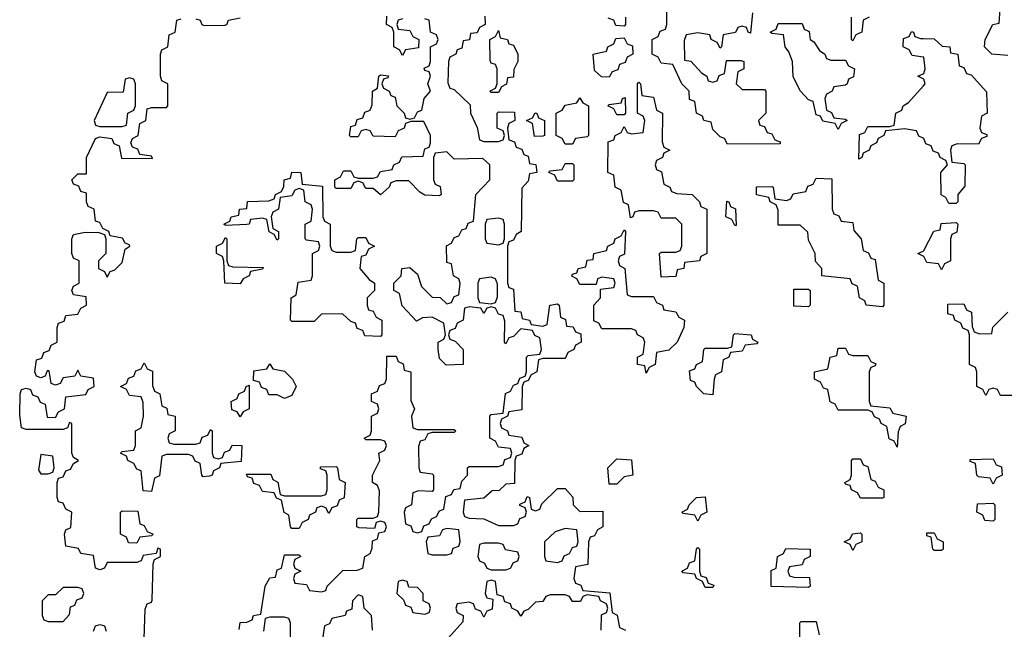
# Model space of a CAD drawing. Header units: inches. Extents: x 2774406 to 2911609, y 892737 to 1000506.
# Tile 48 of 79: x 2807553 to 2810220, y 964513 to 966163. Entities that reach past the tile are written whole.
import ezdxf

# ---------------------------------------------------------------- set-up
doc = ezdxf.new("R2010")
doc.units = ezdxf.units.IN
doc.header["$MEASUREMENT"] = 0
doc.layers.add('C8906', color=7, linetype='Continuous')
doc.layers.add('C8916', color=7, linetype='Continuous')

msp = doc.modelspace()

# ---------------------------------------------------------------- linework, layer by layer
at = {"layer": 'C8906', "color": 6}
for points in [[(2809538, 966182), (2809532.7, 966127.3), (2809526, 966130), (2809522, 966142), (2809510, 966146), (2809498, 966142), (2809491.6, 966128.4), (2809458, 966122), (2809454, 966090), (2809450, 966086), (2809442, 966102), (2809426, 966110), (2809422, 966122), (2809390, 966128), (2809358, 966122), (2809352.7, 966107.3), (2809354, 966054), (2809371.1, 966051.1), (2809399.6, 966019.6), (2809414, 966010), (2809418, 965998), (2809430, 965994), (2809442, 965998), (2809448, 966012), (2809462, 966018), (2809467.3, 966052.7), (2809507.3, 966052.7), (2809514, 966050), (2809514, 966030), (2809498, 966022), (2809494, 965990), (2809510, 965974), (2809570, 965974), (2809574, 965970), (2809574, 965910), (2809554, 965890), (2809558, 965878), (2809570, 965874), (2809578, 965858), (2809590, 965854), (2809598, 965838), (2809612.7, 965832.7), (2809612.7, 965827.3), (2809470, 965826), (2809462, 965842), (2809450, 965846), (2809430, 965866), (2809426, 965886), (2809406, 965890), (2809402, 965902), (2809386, 965910), (2809382, 965942), (2809367.3, 965947.3), (2809366, 965970), (2809346, 965990), (2809322, 966042), (2809290, 966046), (2809282, 966062), (2809266, 966070), (2809266, 966110), (2809282, 966118), (2809287.3, 966132.7), (2809302, 966138), (2809306, 966150), (2809306, 966210)], [(2807890, 964488), (2807892.7, 964567.3), (2807898, 964582), (2807910, 964586), (2807911.3, 964591.3), (2807914, 964690), (2807918, 964702), (2807934, 964710), (2807934, 964730), (2807927.3, 964732.7), (2807922, 964718), (2807887.3, 964712.7), (2807882, 964698), (2807870, 964694), (2807790, 964694), (2807782, 964678), (2807770, 964674), (2807758, 964678), (2807752.7, 964712.7), (2807718, 964718), (2807711.6, 964731.6), (2807678, 964738), (2807674, 964770), (2807678, 964782), (2807691.6, 964788.4), (2807694, 964830), (2807678, 964838), (2807670, 964854), (2807658, 964858), (2807654, 964870), (2807654, 964910), (2807658, 964922), (2807670, 964926), (2807678, 964942), (2807690, 964946), (2807698, 964962), (2807712, 964970), (2807698, 964978), (2807694, 964990), (2807694, 965070), (2807687.3, 965072.7), (2807682, 965058), (2807670, 965054), (2807570, 965054), (2807558, 965058), (2807552.7, 965092.7), (2807554, 965150), (2807558, 965162), (2807570, 965166), (2807582, 965162), (2807587.3, 965147.3), (2807602, 965142), (2807608, 965128), (2807622, 965122), (2807627.3, 965087.3), (2807650, 965086), (2807658, 965102), (2807674, 965110), (2807678, 965142), (2807731.6, 965148.4), (2807738, 965162), (2807754, 965170), (2807752.7, 965192.7), (2807718, 965198), (2807710, 965214), (2807702, 965198), (2807670, 965194), (2807662, 965178), (2807650, 965174), (2807638, 965178), (2807632.7, 965212.7), (2807627.3, 965212.7), (2807622, 965198), (2807610, 965194), (2807598, 965198), (2807594, 965210), (2807598, 965242), (2807612.7, 965247.3), (2807618, 965262), (2807632.7, 965267.3), (2807638, 965282), (2807654, 965290), (2807654, 965330), (2807658, 965342), (2807672.7, 965347.3), (2807678, 965362), (2807710, 965366), (2807718, 965382), (2807734, 965390), (2807732.7, 965412.7), (2807698, 965418), (2807694, 965430), (2807698, 965442), (2807714, 965450), (2807714, 965510), (2807698, 965518), (2807694, 965530), (2807694, 965570), (2807698, 965582), (2807730, 965588), (2807767.3, 965587.3), (2807782, 965582), (2807786, 965570), (2807786, 965530), (2807766, 965510), (2807766, 965490), (2807782, 965482), (2807790, 965466), (2807798, 965482), (2807810, 965486), (2807830, 965506), (2807838, 965542), (2807850.7, 965550), (2807850, 965554), (2807838, 965558), (2807831.6, 965571.6), (2807798, 965578), (2807794, 965590), (2807778, 965598), (2807770, 965614), (2807758, 965618), (2807754, 965650), (2807738, 965658), (2807734, 965670), (2807734, 965694), (2807718, 965698), (2807712.7, 965712.7), (2807698, 965718), (2807694, 965730), (2807710, 965746), (2807734, 965746), (2807734, 965790), (2807758, 965842), (2807770, 965846), (2807802, 965842), (2807808, 965828), (2807822, 965822), (2807828.4, 965788.4), (2807912.7, 965787.3), (2807910, 965794), (2807878, 965798), (2807872.7, 965812.7), (2807858, 965818), (2807854, 965830), (2807858, 965842), (2807874, 965850), (2807878, 965882), (2807894, 965890), (2807898, 965922), (2807910, 965926), (2807950, 965926), (2807954, 965930), (2807954, 965990), (2807938, 965998), (2807934, 966010), (2807934, 966070), (2807938, 966082), (2807954, 966090), (2807958, 966122), (2807974, 966130), (2807978, 966162), (2807990, 966166)], [(2808030, 966166), (2808042, 966162), (2808046, 966150), (2808052.7, 966147.3), (2808108.4, 966148.4), (2808114, 966150), (2808118, 966162), (2808150, 966168)], [(2808147.3, 964512.7), (2808150, 964531.3), (2808168, 964532), (2808182, 964538), (2808186, 964550), (2808206, 964554), (2808218, 964630), (2808230, 964652), (2808246, 964654), (2808250, 964674), (2808262, 964678), (2808270, 964714), (2808310, 964714), (2808314, 964710), (2808298, 964702), (2808294, 964690), (2808298, 964678), (2808314, 964670), (2808298, 964662), (2808294, 964650), (2808298, 964638), (2808330, 964634), (2808338, 964618), (2808370, 964614), (2808382, 964618), (2808386, 964630), (2808428.4, 964671.6), (2808467.3, 964672.7), (2808482, 964678), (2808488, 964710), (2808502, 964718), (2808507.3, 964732.7), (2808508, 964752), (2808522, 964758), (2808526, 964774), (2808542, 964778), (2808546, 964790), (2808542, 964802), (2808530, 964806), (2808518, 964802), (2808514, 964786), (2808472.7, 964787.3), (2808466, 964790), (2808466, 964810), (2808470, 964814), (2808510, 964814), (2808522, 964818), (2808526, 964830), (2808527.3, 964887.3), (2808522, 964902), (2808508, 964910), (2808508, 964930), (2808528, 964970), (2808526, 964990), (2808542, 964998), (2808546, 965010), (2808542, 965022), (2808530, 965026), (2808490, 965026), (2808486, 965030), (2808502, 965038), (2808506, 965050), (2808506, 965090), (2808522, 965098), (2808526, 965110), (2808522, 965122), (2808506, 965130), (2808506, 965150), (2808522, 965158), (2808527.3, 965172.7), (2808542, 965178), (2808546, 965190), (2808547.3, 965252.7), (2808572.7, 965252.7), (2808578, 965238), (2808591.6, 965231.6), (2808594, 965214), (2808612, 965210), (2808612.7, 965132.7), (2808622, 965110), (2808614, 965090), (2808618, 965058), (2808630, 965054), (2808730, 965054), (2808734, 965050), (2808730, 965046), (2808670, 965046), (2808658, 965042), (2808650, 965026), (2808638, 965022), (2808632.7, 965007.3), (2808634, 964950), (2808638, 964938), (2808670, 964934), (2808674, 964930), (2808674, 964890), (2808670, 964886), (2808632.7, 964887.3), (2808618, 964882), (2808614, 964850), (2808598, 964842), (2808594, 964830), (2808598, 964798), (2808612.7, 964792.7), (2808618, 964778), (2808630, 964774), (2808642, 964778), (2808647.3, 964792.7), (2808662, 964798), (2808668, 964812), (2808682, 964818), (2808690, 964834), (2808702, 964838), (2808707.3, 964872.7), (2808722, 964878), (2808728.4, 964891.6), (2808746, 964894), (2808750, 964914), (2808766, 964930), (2808766, 964950), (2808770, 964954), (2808850, 964954), (2808862, 964958), (2808867.3, 964972.7), (2808882, 964978), (2808886, 964990), (2808882, 965002), (2808850, 965006), (2808842, 965022), (2808826, 965030), (2808826, 965090), (2808830, 965094), (2808862, 965098), (2808868.4, 965151.6), (2808882, 965158), (2808890, 965174), (2808902, 965178), (2808907.3, 965192.7), (2808922, 965198), (2808926, 965210), (2808926, 965250), (2808930, 965254), (2808962, 965258), (2808966, 965270), (2808962, 965302), (2808948, 965308), (2808942, 965322), (2808910, 965326), (2808890, 965306), (2808878, 965302), (2808870, 965286), (2808866, 965290), (2808867.3, 965347.3), (2808862, 965362), (2808850, 965366), (2808842, 965382), (2808830, 965386), (2808818, 965382), (2808810, 965368), (2808802, 965382), (2808770, 965386), (2808758, 965382), (2808754, 965350), (2808738, 965342), (2808732.7, 965327.3), (2808718, 965322), (2808714, 965310), (2808718, 965298), (2808732.7, 965292.7), (2808754, 965270), (2808754, 965230), (2808708.4, 965228.4), (2808690, 965246), (2808686, 965270), (2808686, 965290), (2808702, 965298), (2808706, 965310), (2808702, 965342), (2808670, 965358), (2808643.6, 965356.4), (2808627.3, 965347.3), (2808588.4, 965388.4), (2808582, 965422), (2808566, 965430), (2808566, 965450), (2808586, 965470), (2808588, 965490), (2808610, 965492), (2808630, 965474), (2808641, 965441), (2808670, 965412), (2808691.3, 965411.3), (2808710, 965394), (2808722, 965398), (2808730, 965414), (2808742, 965418), (2808746, 965450), (2808742, 965462), (2808728, 965470), (2808722, 965502), (2808710, 965506), (2808708.9, 965551.1), (2808722, 965558), (2808730, 965574), (2808742, 965578), (2808750, 965594), (2808762, 965598), (2808767.3, 965612.7), (2808782, 965618), (2808788, 965690), (2808826, 965730), (2808826, 965770), (2808807.3, 965787.3), (2808730, 965786), (2808710, 965806), (2808678, 965802), (2808674, 965790), (2808674, 965730), (2808678, 965718), (2808691.6, 965711.6), (2808694, 965690), (2808690, 965686), (2808650, 965688), (2808636.4, 965696.4), (2808607.3, 965727.3), (2808572.7, 965727.3), (2808558, 965722), (2808554, 965710), (2808530, 965688.7), (2808510, 965706), (2808490, 965706), (2808482, 965722), (2808470, 965726), (2808458, 965722), (2808450, 965706), (2808410, 965706), (2808406, 965710), (2808406, 965730), (2808422, 965738), (2808430, 965754), (2808450, 965754), (2808458, 965738), (2808470, 965734), (2808510, 965734), (2808522, 965738), (2808530, 965752), (2808562, 965758), (2808566, 965770), (2808582, 965778), (2808588, 965792), (2808646, 965794), (2808650, 965814), (2808662, 965818), (2808666, 965830), (2808666, 965850), (2808647.3, 965887.3), (2808612.7, 965887.3), (2808598, 965882), (2808594, 965870), (2808578, 965862), (2808570, 965846), (2808510, 965848), (2808502, 965862), (2808490, 965866), (2808478, 965862), (2808470, 965846), (2808450, 965846), (2808446, 965850), (2808450, 965874), (2808462, 965878), (2808467.3, 965892.7), (2808482, 965898), (2808487.3, 965912.7), (2808502, 965918), (2808507.3, 965932.7), (2808508.7, 965970), (2808522, 965978), (2808526, 966010), (2808530, 966014), (2808551.6, 966011.6), (2808550, 966006), (2808538, 966002), (2808534, 965990), (2808538, 965978), (2808554, 965970), (2808558, 965958), (2808570, 965954), (2808574, 965930), (2808594, 965910), (2808598, 965898), (2808610, 965894), (2808622, 965898), (2808630, 965914), (2808642, 965918), (2808648, 965950), (2808666, 965970), (2808658, 965990), (2808666, 966010), (2808662, 966022), (2808650, 966026), (2808648, 966032), (2808662, 966038), (2808666, 966050), (2808666, 966090), (2808682, 966098), (2808686, 966110), (2808682, 966122), (2808666, 966130), (2808662, 966162), (2808650, 966166)], [(2808590, 966166), (2808578, 966162), (2808574, 966150), (2808578, 966138), (2808610, 966134), (2808618, 966118), (2808634, 966110), (2808632.7, 966087.3), (2808598, 966082), (2808590, 966066), (2808582, 966082), (2808566, 966090), (2808566, 966130), (2808562, 966142), (2808546, 966150), (2808547.3, 966172.7)], [(2808812.7, 966172.7), (2808814, 966150), (2808798, 966142), (2808792, 966128), (2808774, 966126), (2808771.1, 966108.9), (2808754, 966106), (2808750, 966086), (2808738, 966082), (2808734, 966070), (2808718, 966062), (2808714, 966050), (2808712.7, 965992.7), (2808718, 965978), (2808730, 965974), (2808772.7, 965932.7), (2808774, 965910), (2808791.6, 965871.6), (2808798, 965838), (2808810, 965834), (2808850, 965834), (2808862, 965838), (2808866, 965850), (2808862, 965862), (2808846, 965870), (2808846, 965910), (2808850, 965914), (2808892.7, 965912.7), (2808894, 965890), (2808878, 965882), (2808874, 965870), (2808878, 965838), (2808892.7, 965832.7), (2808898, 965818), (2808912.7, 965812.7), (2808918, 965798), (2808930, 965794), (2808934, 965774), (2808951.1, 965771.1), (2808954, 965750), (2808934, 965746), (2808930, 965726), (2808912.7, 965707.3), (2808911.3, 965590), (2808898, 965582), (2808890, 965566), (2808878, 965562), (2808874, 965550), (2808874, 965450), (2808878, 965438), (2808890, 965434), (2808894, 965374), (2808910, 965372), (2808914, 965354), (2808934, 965350), (2808938, 965338), (2808970, 965334), (2808982, 965338), (2808988.7, 965390), (2809010, 965394), (2809014, 965390), (2809018, 965358), (2809031.6, 965351.6), (2809034, 965334), (2809051.6, 965331.6), (2809058, 965318), (2809072.7, 965312.7), (2809074, 965290), (2809058, 965282), (2809054, 965270), (2809038, 965262), (2809030, 965246), (2808970, 965246), (2808958, 965242), (2808954, 965210), (2808938, 965202), (2808930, 965186), (2808918, 965182), (2808914, 965170), (2808912.7, 965107.3), (2808878, 965102), (2808874, 965090), (2808858, 965082), (2808854, 965070), (2808858, 965058), (2808874, 965050), (2808878, 965038), (2808912.7, 965032.7), (2808918, 965018), (2808932, 965010), (2808918, 965002), (2808912.7, 964987.3), (2808898, 964982), (2808894, 964970), (2808892.7, 964907.3), (2808870, 964906), (2808851.6, 964888.4), (2808832.7, 964887.3), (2808810, 964868), (2808758, 964862), (2808754, 964830), (2808758, 964818), (2808770, 964814), (2808810, 964812), (2808850, 964794), (2808890, 964794), (2808902, 964798), (2808907.3, 964812.7), (2808922, 964818), (2808926, 964830), (2808922, 964842), (2808908, 964848), (2808908, 964852), (2808922, 964858), (2808927.3, 964872.7), (2808934, 964870), (2808938, 964838), (2808950, 964834), (2808962, 964838), (2808967.3, 964852.7), (2809010, 964894), (2809030, 964894), (2809051, 964871), (2809052, 964850), (2809070, 964832), (2809132.7, 964832.7), (2809132, 964790), (2809118, 964782), (2809110, 964766), (2809098, 964762), (2809094, 964750), (2809091.6, 964688.4), (2809058, 964682), (2809054, 964650), (2809058, 964638), (2809072.7, 964632.7), (2809078, 964618), (2809151.1, 964611.1), (2809158, 964558), (2809171.3, 964551.3), (2809178, 964518), (2809194, 964510)], [(2809194, 966170), (2809194, 966150), (2809190, 966146), (2809167.3, 966147.3), (2809162, 966162), (2809147.3, 966167.3)], [(2809854, 966170), (2809838, 966162), (2809834, 966130), (2809818, 966122), (2809810, 966106), (2809806, 966110), (2809806, 966170)], [(2810000, 966062.3), (2809970, 966066), (2809962, 966082), (2809946, 966090), (2809947.3, 966112.7), (2809962, 966118), (2809968.4, 966131.6), (2809974, 966130), (2809978, 966118), (2809992.7, 966112.7), (2810000, 966112.4)], [(2810000, 966003), (2809986, 966010), (2810000, 966017)], [(2810000, 965842.9), (2809988, 965848), (2809982, 965862), (2809950, 965868), (2809898, 965862), (2809894, 965850), (2809878, 965842), (2809874, 965830), (2809858, 965822), (2809854, 965810), (2809838, 965802), (2809834, 965790), (2809826, 965786), (2809827.3, 965852.7), (2809842, 965858), (2809850, 965874), (2809910, 965874), (2809922, 965878), (2809926, 965910), (2809942, 965918), (2809946, 965930), (2809960.4, 965939.6), (2810000, 965983.4)], [(2810000, 965523), (2809986, 965530), (2810000, 965537)], [(2809128, 964510), (2809128.4, 964551.6), (2809142, 964558), (2809146, 964570), (2809142, 964582), (2809126, 964590), (2809122, 964602), (2809090, 964606), (2809078, 964602), (2809071.6, 964588.4), (2809050, 964588), (2809042, 964602), (2809030, 964606), (2808990, 964606), (2808978, 964602), (2808970, 964588), (2808950, 964586), (2808930, 964566), (2808918, 964562), (2808910, 964548), (2808902, 964562), (2808886, 964570), (2808882, 964582), (2808867.3, 964587.3), (2808862, 964602), (2808846, 964606), (2808842, 964642), (2808830, 964646), (2808818, 964642), (2808814, 964610), (2808818, 964598), (2808834, 964594), (2808832.7, 964567.3), (2808818, 964562), (2808810, 964546), (2808802, 964562), (2808787.3, 964567.3), (2808782, 964582), (2808770, 964586), (2808738, 964582), (2808734, 964570), (2808738, 964558), (2808754, 964550), (2808752.7, 964532.7), (2808714, 964490)], [(2808508, 964510), (2808506, 964550), (2808486, 964570), (2808482, 964602), (2808470, 964606), (2808454, 964590), (2808452.7, 964567.3), (2808438, 964562), (2808434, 964550), (2808398, 964542), (2808392, 964528), (2808378, 964522), (2808372.7, 964487.3)], [(2808286, 964450), (2808286, 964530), (2808282, 964542), (2808270, 964546), (2808230, 964546), (2808218, 964542), (2808212.7, 964507.3)], [(2807752.7, 964507.3), (2807758, 964522), (2807770, 964526), (2807782, 964522), (2807787.3, 964507.3)], [(2809666, 964490), (2809666, 964530), (2809670, 964534), (2809710, 964534), (2809718, 964498)]]:
    msp.add_lwpolyline(points, dxfattribs=at)
for points in [[(2809750, 966054), (2809790, 966054), (2809798, 966038), (2809814, 966030), (2809811.6, 966008.4), (2809798, 966002), (2809794, 965990), (2809790, 965986), (2809758, 965982), (2809754, 965970), (2809738, 965962), (2809734, 965950), (2809738, 965918), (2809752, 965912), (2809758, 965898), (2809790, 965894), (2809794, 965890), (2809778, 965882), (2809770, 965866), (2809762, 965882), (2809728.4, 965888.4), (2809722, 965902), (2809710, 965906), (2809702, 965942), (2809690, 965946), (2809668, 965970), (2809648.4, 966008.4), (2809646, 966050), (2809636.4, 966076.4), (2809626, 966090), (2809622, 966122), (2809590, 966126), (2809586, 966130), (2809602, 966138), (2809607.3, 966152.7), (2809672.7, 966152.7), (2809678, 966138), (2809691.6, 966131.6), (2809694, 966110), (2809703.6, 966103.6), (2809719.6, 966079.6), (2809734, 966070), (2809738, 966058)], [(2808830, 965966), (2808826, 965970), (2808842, 965978), (2808846, 965990), (2808846, 966030), (2808842, 966042), (2808830, 966046), (2808827.3, 966052.7), (2808826, 966110), (2808842, 966118), (2808850, 966134), (2808854, 966114), (2808874, 966110), (2808878, 966098), (2808890, 966094), (2808902, 966070), (2808902, 966050), (2808891.6, 966028.4), (2808890, 966008), (2808874, 966006), (2808871.6, 965988.4), (2808858, 965982), (2808850, 965966)], [(2809150, 966008), (2809128.4, 966008.4), (2809110, 966026), (2809106, 966070), (2809142, 966078), (2809146, 966090), (2809162, 966098), (2809167.3, 966112.7), (2809190, 966114), (2809198, 966098), (2809212.7, 966092.7), (2809214, 966070), (2809198, 966062), (2809192.7, 966047.3), (2809178, 966042), (2809172.7, 966027.3), (2809158, 966022)], [(2807850, 966006), (2807838, 966002), (2807832.7, 965967.3), (2807790, 965966), (2807754, 965890), (2807758, 965878), (2807770, 965874), (2807830, 965874), (2807842, 965878), (2807846, 965910), (2807862, 965918), (2807866, 965930), (2807866, 965990), (2807862, 966002)], [(2809290, 965466), (2809286, 965530), (2809290, 965534), (2809330, 965534), (2809342, 965538), (2809346, 965550), (2809346, 965610), (2809330, 965626), (2809290, 965626), (2809282, 965642), (2809270, 965646), (2809230, 965646), (2809218, 965642), (2809214, 965630), (2809207.3, 965627.3), (2809202, 965662), (2809188.7, 965668.7), (2809182, 965702), (2809166, 965710), (2809162, 965742), (2809146, 965750), (2809147.3, 965832.7), (2809162, 965838), (2809166, 965850), (2809182, 965858), (2809190, 965874), (2809198, 965858), (2809210, 965854), (2809242, 965858), (2809246, 965890), (2809242, 965902), (2809226, 965910), (2809226, 965990), (2809230, 965994), (2809234, 965990), (2809238, 965958), (2809270, 965954), (2809278, 965918), (2809294, 965910), (2809292.7, 965832.7), (2809298, 965818), (2809314, 965810), (2809298, 965802), (2809294, 965790), (2809278, 965782), (2809274, 965770), (2809278, 965758), (2809291.6, 965751.6), (2809298, 965718), (2809314, 965710), (2809318, 965698), (2809332.7, 965692.7), (2809374, 965690), (2809394, 965670), (2809398, 965658), (2809414, 965650), (2809414, 965530), (2809398, 965522), (2809394, 965510), (2809354, 965506), (2809352, 965490), (2809334, 965486), (2809330, 965468)], [(2809030, 965826), (2809022, 965842), (2809006, 965850), (2809006, 965910), (2809022, 965918), (2809030, 965932), (2809062, 965938), (2809070, 965952), (2809078, 965938), (2809094, 965930), (2809094, 965850), (2809090, 965846), (2809058, 965842), (2809050, 965826)], [(2809170, 965906), (2809162, 965922), (2809146, 965930), (2809150, 965934), (2809182, 965938), (2809186, 965950), (2809192.7, 965952.7), (2809194, 965910), (2809190, 965906)], [(2808947.3, 965847.3), (2808942, 965882), (2808926, 965890), (2808942, 965898), (2808948.7, 965911.3), (2808954, 965910), (2808958, 965898), (2808974, 965890), (2808974, 965850), (2808970, 965848)], [(2809010, 965726), (2809002, 965742), (2808986, 965750), (2808990, 965754), (2809022, 965758), (2809030, 965774), (2809050, 965774), (2809054, 965770), (2809054, 965730), (2809050, 965726)], [(2808410, 965534), (2808450, 965534), (2808462, 965538), (2808466, 965570), (2808470, 965574), (2808490, 965574), (2808498, 965558), (2808514, 965550), (2808498, 965542), (2808490, 965526), (2808478, 965522), (2808474, 965490), (2808499.6, 965459.6), (2808514, 965450), (2808514, 965430), (2808494, 965410), (2808494, 965390), (2808498, 965378), (2808510, 965374), (2808518, 965358), (2808534, 965350), (2808534, 965310), (2808530, 965306), (2808487.3, 965307.3), (2808482, 965322), (2808467.3, 965327.3), (2808462, 965342), (2808450, 965346), (2808427.3, 965367.3), (2808370, 965366), (2808350, 965346), (2808290, 965346), (2808286, 965350), (2808288, 965410), (2808302, 965418), (2808307.3, 965452.7), (2808342, 965458), (2808346, 965470), (2808346, 965530), (2808362, 965538), (2808366, 965550), (2808362, 965562), (2808330, 965566), (2808326, 965570), (2808326, 965610), (2808342, 965618), (2808346, 965650), (2808342, 965662), (2808326, 965670), (2808322, 965702), (2808310, 965706), (2808298, 965702), (2808290, 965686), (2808258, 965682), (2808254, 965650), (2808238, 965642), (2808234, 965630), (2808238, 965598), (2808254, 965590), (2808254, 965570), (2808250, 965566), (2808242, 965582), (2808228.7, 965588.7), (2808222, 965622), (2808210, 965626), (2808178, 965622), (2808174, 965610), (2808168.4, 965608.4), (2808110, 965606), (2808106, 965610), (2808122, 965618), (2808126, 965630), (2808146, 965634), (2808148, 965650), (2808168, 965652), (2808170, 965670.8), (2808227.3, 965672.7), (2808242, 965678), (2808246, 965690), (2808262, 965698), (2808268, 965712), (2808268.7, 965730), (2808286, 965734), (2808290, 965750.8), (2808314, 965750), (2808318, 965718), (2808372.7, 965712.7), (2808374, 965630), (2808378, 965618), (2808394, 965610), (2808394, 965550), (2808398, 965538)], [(2809890, 965386), (2809846, 965390), (2809842, 965402), (2809828, 965410), (2809822, 965442), (2809808, 965448), (2809802, 965462), (2809726, 965470), (2809726, 965490), (2809708.4, 965508.4), (2809708, 965530), (2809690, 965566), (2809688, 965588), (2809667.3, 965607.3), (2809607.3, 965607.3), (2809607.3, 965647.3), (2809602, 965662), (2809586, 965670), (2809582, 965682), (2809548.9, 965688.9), (2809548.9, 965711.1), (2809590, 965712), (2809594, 965710), (2809598, 965678), (2809630, 965674), (2809642, 965678), (2809648.4, 965691.6), (2809682, 965698), (2809687.3, 965712.7), (2809702, 965718), (2809710, 965734), (2809752.7, 965732.7), (2809754, 965650), (2809758, 965638), (2809772, 965632), (2809778, 965618), (2809810, 965614), (2809812.7, 965592.7), (2809832, 965570), (2809838, 965538), (2809852, 965532), (2809858, 965518), (2809870, 965514), (2809878, 965458), (2809894, 965450), (2809894, 965390)], [(2809490, 965606), (2809482, 965622), (2809466, 965630), (2809468.4, 965671.6), (2809474, 965670), (2809478, 965658), (2809491.6, 965651.6), (2809494, 965606)], [(2808850, 965626), (2808818, 965622), (2808814, 965610), (2808814, 965570), (2808818, 965558), (2808850, 965554), (2808862, 965558), (2808866, 965570), (2808866, 965610), (2808862, 965622)], [(2809210, 965414), (2809270, 965414), (2809278, 965398), (2809294, 965390), (2809298, 965378), (2809330, 965372), (2809338, 965358), (2809354, 965350), (2809352, 965330), (2809334, 965290), (2809311.6, 965268.4), (2809278, 965262), (2809274, 965230), (2809258, 965222), (2809250, 965206), (2809246, 965226), (2809226, 965230), (2809226, 965250), (2809242, 965258), (2809246, 965290), (2809242, 965302), (2809226, 965310), (2809222, 965322), (2809210, 965326), (2809130, 965326), (2809122, 965342), (2809108, 965348), (2809108, 965390), (2809126, 965410), (2809126, 965434), (2809162, 965438), (2809166, 965450), (2809162, 965462), (2809130, 965466), (2809118, 965462), (2809114, 965446), (2809070, 965446), (2809062, 965462), (2809048.7, 965468.7), (2809050, 965474), (2809062, 965478), (2809066, 965490), (2809086, 965494), (2809090, 965512), (2809106, 965514), (2809108, 965530), (2809142, 965538), (2809146, 965550), (2809162, 965558), (2809166, 965570), (2809182, 965578), (2809190, 965594), (2809194, 965590), (2809191.1, 965528.9), (2809178, 965522), (2809174, 965510), (2809178, 965498), (2809192, 965490), (2809198, 965418)], [(2808150, 965448), (2808108, 965450), (2808106, 965510), (2808102, 965522), (2808086, 965530), (2808086, 965550), (2808102, 965558), (2808110, 965574), (2808114, 965570), (2808114, 965510), (2808118, 965498), (2808130, 965494), (2808212, 965492), (2808210, 965488), (2808178, 965482), (2808174, 965470), (2808158, 965462)], [(2808830, 965466), (2808798, 965462), (2808794, 965450), (2808794, 965410), (2808798, 965398), (2808830, 965394), (2808842, 965398), (2808847.3, 965412.7), (2808847.3, 965447.3), (2808842, 965462)], [(2809690, 965386), (2809650, 965388), (2809650, 965434), (2809690, 965434), (2809694, 965430), (2809694, 965390)], [(2809430, 965148), (2809406, 965150), (2809386, 965170), (2809382, 965182), (2809370, 965186), (2809367.3, 965212.7), (2809382, 965218), (2809386, 965230), (2809402, 965238), (2809406, 965270), (2809410, 965274), (2809470, 965274), (2809482, 965278), (2809486, 965310), (2809490, 965314), (2809534, 965310), (2809538, 965298), (2809552, 965290), (2809550, 965286), (2809518, 965282), (2809510, 965266), (2809478, 965262), (2809474, 965250), (2809458, 965242), (2809454, 965210), (2809438, 965202), (2809434, 965190)], [(2809810, 965254), (2809850, 965254), (2809858, 965238), (2809871.6, 965231.6), (2809870, 965226), (2809858, 965222), (2809854, 965210), (2809854, 965130), (2809858, 965118), (2809910, 965112), (2809918, 965098), (2809954, 965090), (2809951.3, 965068.7), (2809938, 965062), (2809932.7, 965047.3), (2809930, 965006), (2809922, 965022), (2809908.4, 965028.4), (2809902, 965062), (2809886, 965070), (2809882, 965082), (2809868, 965088), (2809862, 965102), (2809850, 965106), (2809770, 965106), (2809762, 965122), (2809748.7, 965128.7), (2809742, 965162), (2809730, 965166), (2809722, 965182), (2809706, 965190), (2809706, 965210), (2809742, 965218), (2809748, 965250), (2809766, 965254), (2809770, 965274), (2809790, 965274), (2809798, 965258)], [(2807970, 965014), (2808030, 965014), (2808042, 965018), (2808047.3, 965032.7), (2808062, 965038), (2808070, 965054), (2808074, 965050), (2808074, 964990), (2808078, 964978), (2808090, 964974), (2808102, 964978), (2808107.3, 964992.7), (2808122, 964998), (2808128.4, 965011.6), (2808154, 965010), (2808152.7, 964967.3), (2808098, 964962), (2808094, 964950), (2808078, 964942), (2808074, 964930), (2808067.3, 964927.3), (2808050, 964926), (2808046, 964930), (2808042, 964962), (2808028, 964968), (2808022, 964982), (2808010, 964986), (2807950, 964986), (2807938, 964982), (2807931.6, 964928.4), (2807918, 964922), (2807910, 964886), (2807887.3, 964887.3), (2807882, 964942), (2807870, 964946), (2807862, 964962), (2807846, 964970), (2807842, 964982), (2807826, 964990), (2807830, 964994), (2807862, 964998), (2807866, 965010), (2807866, 965050), (2807882, 965058), (2807888, 965090), (2807887.3, 965127.3), (2807882, 965142), (2807850, 965146), (2807842, 965162), (2807826, 965170), (2807842, 965178), (2807847.3, 965192.7), (2807862, 965198), (2807867.3, 965212.7), (2807882, 965218), (2807890, 965234), (2807898, 965218), (2807912, 965212), (2807912.7, 965172.7), (2807918, 965158), (2807932, 965150), (2807938, 965118), (2807951.6, 965111.6), (2807954, 965094), (2807974, 965090), (2807974, 965050), (2807958, 965042), (2807954, 965030), (2807958, 965018)], [(2808270, 965138), (2808250, 965148), (2808228, 965148), (2808222, 965162), (2808207.3, 965167.3), (2808202, 965182), (2808186, 965186), (2808187.3, 965212.7), (2808222, 965218), (2808230, 965232), (2808238, 965218), (2808270, 965212), (2808292, 965190), (2808302, 965170), (2808290, 965146)], [(2808150, 965088), (2808142, 965102), (2808127.3, 965107.3), (2808126, 965130), (2808142, 965138), (2808146, 965150), (2808162, 965158), (2808166, 965170), (2808174, 965174), (2808174, 965110), (2808158, 965102)], [(2807610, 964986), (2807603.6, 964943.6), (2807610, 964934), (2807630, 964934), (2807642, 964938), (2807646, 964950), (2807642, 964982)], [(2809150, 964906), (2809146, 964950), (2809170, 964974), (2809210, 964972), (2809214, 964930), (2809190, 964926), (2809170, 964906)], [(2809830, 964868), (2809822, 964882), (2809806, 964890), (2809802, 964902), (2809790, 964906), (2809788, 964910), (2809802, 964918), (2809806, 964930), (2809806, 964970), (2809810, 964974), (2809830, 964974), (2809838, 964958), (2809850, 964954), (2809858, 964918), (2809870, 964914), (2809878, 964898), (2809894, 964890), (2809894, 964870), (2809890, 964868)], [(2808390, 964826), (2808382, 964842), (2808370, 964846), (2808358, 964842), (2808354, 964830), (2808338, 964822), (2808334, 964810), (2808318, 964802), (2808310, 964786), (2808290, 964786), (2808286, 964790), (2808282, 964822), (2808268.7, 964828.7), (2808262, 964862), (2808248, 964868), (2808242, 964882), (2808210, 964886), (2808202, 964902), (2808187.3, 964907.3), (2808182, 964922), (2808170, 964926), (2808167.3, 964932.7), (2808232.7, 964932.7), (2808238, 964918), (2808251.6, 964911.6), (2808258, 964878), (2808270, 964874), (2808370, 964874), (2808382, 964878), (2808386, 964890), (2808386, 964930), (2808382, 964942), (2808367.3, 964947.3), (2808367.3, 964952.7), (2808410, 964954), (2808414, 964950), (2808418, 964918), (2808434, 964910), (2808431.6, 964868.4), (2808418, 964862), (2808412.7, 964847.3), (2808398, 964842)], [(2809390, 964806), (2809382, 964822), (2809350, 964826), (2809346, 964830), (2809362, 964838), (2809366, 964850), (2809386, 964870), (2809410, 964871.3), (2809414, 964830), (2809398, 964822)], [(2807870, 964746), (2807847.3, 964747.3), (2807842, 964762), (2807826, 964770), (2807826, 964830), (2807830, 964834), (2807872.7, 964832.7), (2807878, 964798), (2807890, 964794), (2807898, 964778), (2807914, 964770), (2807910, 964766), (2807878, 964762)], [(2808710, 964786), (2808698, 964782), (2808690, 964766), (2808658, 964762), (2808654, 964750), (2808658, 964718), (2808670, 964714), (2808710, 964714), (2808722, 964718), (2808727.3, 964732.7), (2808742, 964738), (2808746, 964750), (2808742, 964782)], [(2809030, 964786), (2809003.6, 964776.4), (2808974, 964750), (2808974, 964710), (2808978, 964698), (2809010, 964694), (2809022, 964698), (2809028, 964712), (2809042, 964718), (2809050, 964734), (2809062, 964738), (2809066, 964750), (2809062, 964782)], [(2809810, 964726), (2809802, 964742), (2809786, 964750), (2809802, 964758), (2809808.4, 964771.6), (2809830, 964774), (2809834, 964770), (2809834, 964750), (2809818, 964742)], [(2808850, 964746), (2808810, 964746), (2808798, 964742), (2808794, 964710), (2808798, 964698), (2808812, 964692), (2808818, 964678), (2808830, 964674), (2808870, 964674), (2808882, 964678), (2808890, 964694), (2808902, 964698), (2808906, 964710), (2808902, 964722), (2808868.4, 964728.4), (2808862, 964742)], [(2809410, 964626), (2809402, 964642), (2809386, 964650), (2809382, 964662), (2809350, 964666), (2809346, 964670), (2809362, 964678), (2809367.3, 964692.7), (2809382, 964698), (2809386, 964730), (2809390, 964734), (2809394, 964730), (2809394, 964670), (2809398, 964658), (2809412.7, 964652.7), (2809418, 964638), (2809432.7, 964632.7), (2809430, 964626)], [(2809690, 964626), (2809588.4, 964628.4), (2809588.4, 964671.6), (2809602, 964678), (2809606, 964710), (2809622, 964718), (2809628.4, 964731.6), (2809694, 964730), (2809694, 964710), (2809678, 964702), (2809672.7, 964687.3), (2809638, 964682), (2809634, 964670), (2809638, 964658), (2809650, 964654), (2809692.7, 964652.7), (2809694, 964630)], [(2808590, 964646), (2808578, 964642), (2808574, 964610), (2808592.7, 964592.7), (2808598, 964578), (2808612.7, 964572.7), (2808618, 964558), (2808650, 964554), (2808662, 964558), (2808666, 964570), (2808662, 964582), (2808646, 964590), (2808646, 964610), (2808630, 964626), (2808607.3, 964627.3), (2808602, 964642)], [(2807710, 964626), (2807670, 964626), (2807650, 964606), (2807630, 964606), (2807614, 964590), (2807614, 964550), (2807618, 964538), (2807630, 964534), (2807670, 964534), (2807687.3, 964552.7), (2807690, 964574), (2807702, 964578), (2807707.3, 964592.7), (2807722, 964598), (2807726, 964610), (2807722, 964622)]]:
    msp.add_lwpolyline(points, close=True, dxfattribs=at)
at = {"layer": 'C8916', "color": 6}
for points in [[(2810230, 966066), (2810186, 966070), (2810166, 966090), (2810168, 966110), (2810188.7, 966150), (2810206, 966154), (2810208.4, 966191.6), (2810222, 966198)], [(2810000, 966112.4), (2810030, 966111.3), (2810052, 966092), (2810072, 966090), (2810074, 966074), (2810094, 966070), (2810098, 966038), (2810110, 966034), (2810118, 966018), (2810130, 966014), (2810172, 965968), (2810174, 965910), (2810158, 965902), (2810154, 965870), (2810158, 965858), (2810172.7, 965852.7), (2810172.7, 965847.3), (2810158, 965842), (2810150, 965826), (2810092.7, 965827.3), (2810078, 965822), (2810074, 965810), (2810078, 965778), (2810110, 965774), (2810114, 965770), (2810112.7, 965712.7), (2810094, 965690), (2810094, 965670), (2810090, 965666), (2810070, 965666), (2810062, 965682), (2810048.9, 965688.9), (2810048, 965750), (2810066, 965770), (2810062, 965782), (2810046, 965790), (2810042, 965802), (2810027.3, 965807.3), (2810022, 965822), (2810007.3, 965827.3), (2810002, 965842), (2810000, 965842.9)], [(2810000, 966017), (2810002, 966018), (2810006, 966030), (2810002, 966062), (2810000, 966062.3)], [(2810000, 965983.4), (2810006, 965990), (2810002, 966002), (2810000, 966003)], [(2810000, 965537), (2810002, 965538), (2810028.9, 965591.1), (2810046, 965594), (2810048.9, 965611.1), (2810090, 965614), (2810094, 965610), (2810091.6, 965588.4), (2810078, 965582), (2810074, 965570), (2810074, 965510), (2810058, 965502), (2810050, 965486), (2810042, 965502), (2810010, 965506), (2810002, 965522), (2810000, 965523)], [(2810290, 965146), (2810210, 965146), (2810202, 965162), (2810190, 965166), (2810178, 965162), (2810170, 965146), (2810162, 965162), (2810146, 965170), (2810146, 965210), (2810142, 965222), (2810126, 965230), (2810126, 965310), (2810122, 965322), (2810108, 965328), (2810102, 965342), (2810086, 965350), (2810082, 965362), (2810067.3, 965367.3), (2810067.3, 965392.7), (2810110, 965394), (2810118, 965378), (2810131.1, 965371.1), (2810132.7, 965332.7), (2810138, 965318), (2810152.7, 965312.7), (2810186, 965314), (2810188.9, 965331.1), (2810230, 965371.3)]]:
    msp.add_lwpolyline(points, dxfattribs=at)
for points in [[(2810190, 964906), (2810182, 964922), (2810150, 964926), (2810146, 964930), (2810142, 964962), (2810127.3, 964967.3), (2810127.3, 964972.7), (2810190, 964974), (2810198, 964958), (2810212.7, 964952.7), (2810214, 964930), (2810198, 964922)], [(2810190, 964806), (2810167.3, 964807.3), (2810162, 964822), (2810146, 964830), (2810147.3, 964852.7), (2810190, 964854), (2810194, 964850), (2810194, 964810)], [(2810030, 964726), (2810026, 964730), (2810022, 964762), (2810010, 964766), (2810010, 964774), (2810030, 964774), (2810038, 964758), (2810054, 964750), (2810054, 964730), (2810050, 964726)]]:
    msp.add_lwpolyline(points, close=True, dxfattribs=at)

doc.saveas('drawing.dxf')
